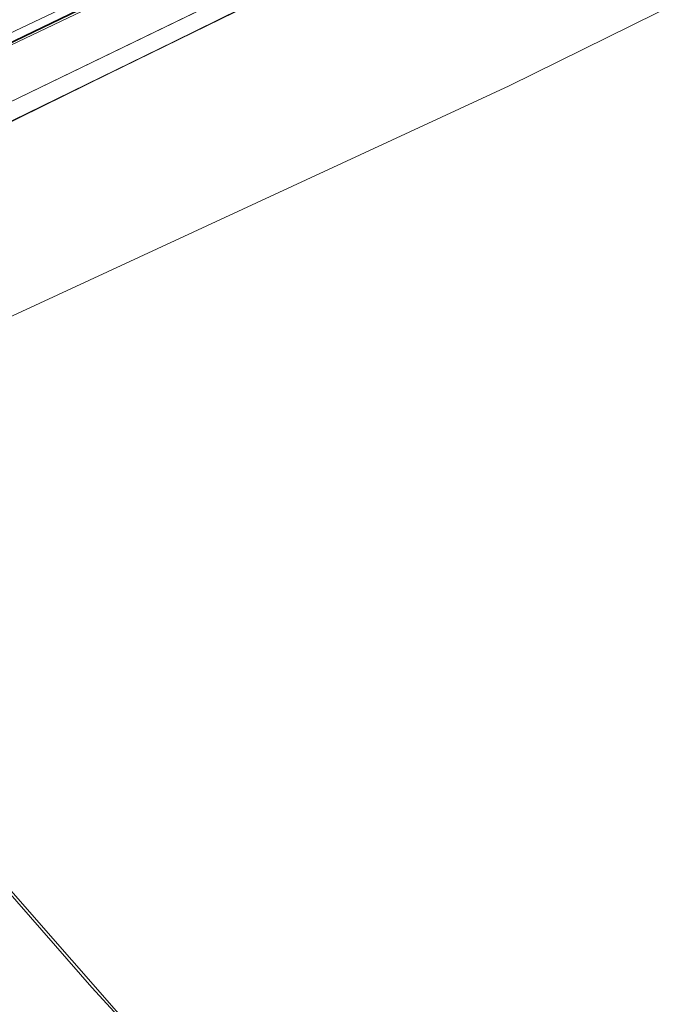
# Model space of a CAD drawing. Header units: metres. Extents: x 163628 to 167855, y 402678 to 405435.
# Tile 131 of 256: x 164522 to 164538, y 403406 to 403429. Entities that reach past the tile are written whole.
import ezdxf

# ---------------------------------------------------------------- set-up
doc = ezdxf.new("R2010")
doc.units = ezdxf.units.M
for name, color, linetype, lineweight in [('X-CA190022.004-UO-BGT_Ondergrond$0$GE_201_SHDHek_Lijn_GEM', 253, 'X-CA190022.004-UO-BGT_Ondergrond$0$Hekwerk', 9), ('X-CA190022.004-UO-BGT_Ondergrond$0$GE_322_WGDInrit_Vlak_GEM', 253, 'Continuous', 9), ('X-CA190022.004-UO-BGT_Ondergrond$0$GE_367_OWGBerm_groenvoorziening_grasenk_GEM', 253, 'Continuous', 9), ('X-CA190022.004-UO-BGT_Ondergrond$0$GE_401_OTDErf_Vlak_GEM', 253, 'Continuous', 9), ('X-CA190022.004-UO-DTM inmeting$0$B-WE-IE-TERREINAFSCHEIDING_KUNSTMATIG_RASTERHEKWERK-G', 246, 'X-CA190022.004-UO-DTM inmeting$0$IE-TERREINAFSCHEIDING-KUNSTMATIG-OPEN', 0), ('X-CA190022.004-UO-GZM_Werkgrens_v0.1$0$N-WE-KG-GRENS_SYSTEEMGRENS-G', 7, 'X-CA190022.004-UO-GZM_Werkgrens_v0.1$0$KG-OG', 35), ('X-CA190022.004-UO-KAD_Percelen$0$B-WE-KG-GRENS_PERCEEL-GV', 150, 'Continuous', 9)]:
    doc.layers.add(name, color=color, linetype=linetype, lineweight=lineweight)
for name, color, linetype, lineweight, transparency in [('X-CA190022.004-UO-KLIC$0$B-OI-KL-DATA_KPN_0000546663_VECT_19O042616-G', 42, 'X-CA190022.004-UO-KLIC$0$1-200 TELEFONIE-KPN', 0, 0.25), ('X-CA190022.004-UO-KLIC$0$B-WE-KL-ET_LS-G', 42, 'X-CA190022.004-UO-KLIC$0$1-200 LAAGSPANNING', 0, 0.25), ('X-CA190022.004-UO-KLIC$0$B-WE-KL-ET_LS_KABELBED-G', 42, 'X-CA190022.004-UO-KLIC$0$1-200 LAAGSPANNING', 0, 0.25), ('X-CA190022.004-UO-KLIC$0$B-WE-KL-ET_MS-G', 42, 'X-CA190022.004-UO-KLIC$0$1-200 MIDDENSPANNING', 0, 0.25)]:
    doc.layers.add(name, color=color, linetype=linetype, lineweight=lineweight, transparency=transparency)
doc.styles.add('X-CA190022.004-UO-KLIC$0$NLCS-ISO', font='NLCS-ISO.ttf')
doc.linetypes.add('X-CA190022.004-UO-BGT_Ondergrond$0$Hekwerk', pattern='A,5,-1.5,[2,dgnlstyle-Veghel.shx,S=0.007937,R=0,X=0,Y=0],-1.5', length=8)
doc.linetypes.add('X-CA190022.004-UO-DTM inmeting$0$IE-TERREINAFSCHEIDING-KUNSTMATIG-OPEN', pattern='A,7,-1.5,[67,NLCS.SHX,S=0.75,R=0,X=0,Y=0],-1.5', length=10)
doc.linetypes.add('X-CA190022.004-UO-GZM_Werkgrens_v0.1$0$KG-OG', pattern='A,5.5,-1.5,[2,NLCS.SHX,S=0.5,R=0,X=0,Y=0],-1.5', length=8.5)
doc.linetypes.add('X-CA190022.004-UO-KLIC$0$1-200 LAAGSPANNING', pattern='A,1.5,-0.6,["LS",X-CA190022.004-UO-KLIC$0$NLCS-ISO,S=0.24,R=0,X=-0.45,Y=-0.12],-0.05', length=2.15)
doc.linetypes.add('X-CA190022.004-UO-KLIC$0$1-200 MIDDENSPANNING', pattern='A,1.5,-0.6,["MS",X-CA190022.004-UO-KLIC$0$NLCS-ISO,S=0.24,R=0,X=-0.5,Y=-0.12],-0.05', length=2.15)
doc.linetypes.add('X-CA190022.004-UO-KLIC$0$1-200 TELEFONIE-KPN', pattern='A,1.5,-0.6,["KPN",X-CA190022.004-UO-KLIC$0$NLCS-ISO,S=0.24,R=0,X=-0.5,Y=-0.12],-0.3', length=2.4)

msp = doc.modelspace()

# ---------------------------------------------------------------- linework, layer by layer
at = {"layer": 'X-CA190022.004-UO-BGT_Ondergrond$0$GE_201_SHDHek_Lijn_GEM'}
msp.add_line((164510.811, 403421.473), (164529.221, 403430.464), dxfattribs=at)
at = {"layer": 'X-CA190022.004-UO-BGT_Ondergrond$0$GE_322_WGDInrit_Vlak_GEM', "flags": 128}
msp.add_lwpolyline([(164516.465, 403414.735), (164527.136, 403402.555)], dxfattribs=at)
at = {"layer": 'X-CA190022.004-UO-BGT_Ondergrond$0$GE_367_OWGBerm_groenvoorziening_grasenk_GEM', "flags": 128}
msp.add_lwpolyline([(164683.071, 403504.746), (164620.047, 403474.794), (164605.994, 403467.843), (164604.644, 403466.081), (164604.1, 403465.83), (164602.208, 403469.716), (164599.34, 403468.357), (164599.989, 403466.994), (164588.888, 403461.691), (164588.317, 403459.308), (164529.221, 403430.464), (164510.811, 403421.473), (164516.407, 403415.184), (164516.697, 403414.849), (164516.465, 403414.735), (164516.238, 403414.623), (164513.991, 403413.907), (164513.067, 403413.794), (164510.581, 403417.138), (164509.01, 403419.334)], dxfattribs=at)
at = {"layer": 'X-CA190022.004-UO-BGT_Ondergrond$0$GE_401_OTDErf_Vlak_GEM', "flags": 128}
msp.add_lwpolyline([(164527.136, 403402.555), (164516.465, 403414.735), (164516.697, 403414.849), (164516.407, 403415.184), (164510.811, 403421.473), (164529.221, 403430.464), (164588.317, 403459.308)], dxfattribs=at)
at = {"layer": 'X-CA190022.004-UO-DTM inmeting$0$B-WE-IE-TERREINAFSCHEIDING_KUNSTMATIG_RASTERHEKWERK-G'}
msp.add_line((164519.289, 403425.586, 9.123), (164528.623, 403430.183, 9.116), dxfattribs=at)
at = {"layer": 'X-CA190022.004-UO-GZM_Werkgrens_v0.1$0$N-WE-KG-GRENS_SYSTEEMGRENS-G', "ltscale": 0.2, "flags": 128}
msp.add_lwpolyline([(164202.447, 403276.261, -0.007014), (164204.684, 403278.194), (164207.732, 403280.631), (164216.351, 403287.471), (164219.004, 403289.434), (164219.375, 403289.729), (164237.184, 403303.185), (164244.587, 403308.605), (164248.73, 403311.638), (164253.977, 403315.367), (164261.175, 403320.48), (164269.682, 403326.324), (164277.478, 403331.538), (164300.139, 403346.153), (164322.964, 403359.926), (164334.073, 403366.292), (164351.665, 403375.797), (164373.742, 403387.55), (164399.95, 403400.464), (164429.28, 403414.743), (164430.124, 403415.141), (164430.948, 403415.506), (164431.777, 403415.846), (164432.615, 403416.161), (164433.462, 403416.453), (164434.316, 403416.72), (164435.176, 403416.962), (164436.043, 403417.179), (164436.306, 403417.259, -0.099821), (164451.982, 403417.179, 0.131087), (164471.53, 403420.948), (164482.533, 403426.243), (164490.693, 403418.8), (164492.586, 403419.707), (164495.404, 403416.53, -0.0101), (164498.074, 403413.536), (164499.385, 403412.005), (164502.276, 403408.653), (164509.274, 403412.948), (164511.768, 403416.461), (164509.186, 403420.201, -0.175036), (164509.321, 403422.135, -0.180129), (164510.517, 403423.431), (164518.825, 403427.315), (164545.03, 403439.927), (164571.695, 403452.754), (164577.955, 403456.064), (164591.472, 403464.142), (164595.446, 403466.159), (164599.431, 403468.182), (164600.854, 403468.863), (164605.94, 403471.242), (164622.016, 403477.758), (164627.273, 403479.889), (164631.947, 403481.905), (164633.267, 403482.539, 0.084778), (164642.609, 403485.38), (164759.332, 403541.386), (164770.974, 403544.815), (164773.272, 403545.397), (164787.887, 403542.29), (164789.899, 403542.38), (164793.252, 403543.048), (164800.24, 403546.814), (164803.671, 403549.366), (164804.774, 403550.36), (164806.983, 403547.387), (164807.907, 403546.199), (164811.87, 403549.281), (164810.953, 403550.46), (164809.512, 403552.406), (164808.343, 403553.575), (164810.024, 403555.089), (164807.827, 403558.012), (164809.834, 403559.516, 0.087199), (164816.707, 403566.833, -0.136189), (164825.151, 403574.239), (164897.952, 403609.34), (164931.093, 403625.32), (165054.784, 403684.96), (165123.155, 403717.926), (165148.566, 403730.033), (165175.654, 403740.478), (165188.146, 403744.824), (165187.632, 403748.092), (165185.258, 403754.932), (165180.038, 403753.689, 0.027846), (165177.051, 403752.466), (165119.698, 403725.141), (165051.309, 403692.167), (164927.618, 403632.527), (164894.477, 403616.547), (164821.676, 403581.445, 0.136189), (164810.016, 403571.218, -0.087199), (164805.039, 403565.919), (164803.02, 403564.408), (164799.415, 403569.204), (164798.615, 403568.604), (164797.815, 403568.006), (164797.216, 403568.806), (164793.371, 403565.926), (164793.97, 403565.126), (164792.376, 403563.932), (164795.885, 403559.064, -0.201548), (164780.097, 403554.057, 0.075656), (164771.169, 403553.982, -0.009755), (164764.075, 403552.536), (164754.286, 403547.799), (164747.474, 403544.606), (164708.34, 403525.583), (164686.218, 403515.365), (164675.148, 403509.865), (164663.524, 403504.258), (164644.327, 403495.071), (164639.493, 403492.723), (164638.201, 403492.127, -0.201818), (164621.846, 403491.8, 0.209498), (164598.58, 403490.973), (164556.157, 403470.566), (164536.299, 403461.008), (164516.318, 403451.408), (164508.232, 403447.512), (164500.187, 403443.642), (164497.203, 403443.008), (164495.09, 403442.274, 0.130794), (164492.913, 403444.811), (164488.435, 403447.885), (164494.899, 403449.835), (164490.315, 403452.233), (164484.484, 403450.597, -0.076427), (164479.748, 403454.723), (164478.799, 403455.857), (164474.918, 403452.962), (164457.343, 403473.566), (164451.257, 403468.374), (164465.519, 403451.653, -0.484297), (164464.817, 403448.113), (164461.416, 403446.394), (164463.893, 403441.77), (164464.916, 403439.614), (164433.017, 403424.683, 0.05166), (164425.3, 403421.703), (164396.431, 403407.648), (164370.094, 403394.67), (164347.884, 403382.848), (164330.182, 403373.283), (164318.908, 403366.822), (164295.903, 403352.941), (164273.086, 403338.225), (164265.193, 403332.947), (164256.594, 403327.039), (164249.344, 403321.888), (164244.05, 403318.127), (164239.86, 403315.06), (164232.409, 403309.604), (164214.476, 403296.054), (164201.289, 403285.589, 0.012131), (164197.414, 403282.357)], format="xyb", close=True, dxfattribs=at)
at = {"layer": 'X-CA190022.004-UO-KAD_Percelen$0$B-WE-KG-GRENS_PERCEEL-GV', "flags": 128}
for points in [[(164615.905, 403478.304), (164503.089, 403421.185), (164504.937, 403419.149), (164510.499, 403421.842), (164619.909, 403474.821), (164758.78, 403541.048), (164766.236, 403544.544), (164771.263, 403545.786), (164774.138, 403545.724), (164787.928, 403542.792), (164789.839, 403542.878), (164793.081, 403543.524), (164802.649, 403548.73), (164790.783, 403565.26), (164770.057, 403555.749), (164772.136, 403553.829), (164662.782, 403501.158)], [(164644.446, 403453.391), (164619.909, 403474.821), (164510.499, 403421.842), (164517.155, 403413.867), (164524.046, 403405.974), (164531.085, 403398.305)], [(164531.085, 403398.305), (164524.046, 403405.974), (164517.155, 403413.867), (164510.499, 403421.842), (164504.937, 403419.149), (164510.415, 403413.113), (164526.116, 403395.89), (164531.044, 403398.285)]]:
    msp.add_lwpolyline(points, close=True, dxfattribs=at)
at = {"layer": 'X-CA190022.004-UO-KLIC$0$B-OI-KL-DATA_KPN_0000546663_VECT_19O042616-G', "flags": 128}
msp.add_lwpolyline([(164511.833, 403417.5), (164534.167, 403427.833), (164559.833, 403440.5), (164568.833, 403445.167), (164584.167, 403452.167), (164588.833, 403453.833), (164592.5, 403455.833), (164593.833, 403456.833), (164595.833, 403457.167)], dxfattribs=at)
at = {"layer": 'X-CA190022.004-UO-KLIC$0$B-WE-KL-ET_LS-G'}
msp.add_lwpolyline([(164504.156, 403425.153), (164504.572, 403425.179), (164505.003, 403425.194), (164505.449, 403425.199), (164505.91, 403425.194), (164506.385, 403425.179), (164506.876, 403425.153), (164507.381, 403425.118), (164507.724, 403425.088), (164507.901, 403425.072), (164508.436, 403425.016), (164508.985, 403424.949), (164509.55, 403424.872), (164510.129, 403424.786), (164511.723, 403424.819), (164512.159, 403424.858), (164512.585, 403424.911), (164514.063, 403425.216), (164514.48, 403425.337), (164514.69, 403425.404), (164514.894, 403425.473), (164515.709, 403425.79), (164577.297, 403455.136)], dxfattribs=at)
at = {"layer": 'X-CA190022.004-UO-KLIC$0$B-WE-KL-ET_LS_KABELBED-G'}
msp.add_lwpolyline([(164504.156, 403425.153), (164504.572, 403425.179), (164505.003, 403425.194), (164505.449, 403425.199), (164505.91, 403425.194), (164506.385, 403425.179), (164506.876, 403425.153), (164507.381, 403425.118), (164507.724, 403425.088), (164507.901, 403425.072), (164508.436, 403425.016), (164508.985, 403424.949), (164509.55, 403424.872), (164510.129, 403424.786), (164511.723, 403424.819), (164512.159, 403424.858), (164512.585, 403424.911), (164514.063, 403425.216), (164514.48, 403425.337), (164514.69, 403425.404), (164514.894, 403425.473), (164515.709, 403425.79), (164577.297, 403455.136)], dxfattribs=at)
at = {"layer": 'X-CA190022.004-UO-KLIC$0$B-WE-KL-ET_MS-G', "linetype": 'X-CA190022.004-UO-KLIC$0$1-200 MIDDENSPANNING'}
for points in [[(164503.926, 403424.437), (164505.474, 403425.006), (164506.829, 403425.192), (164507.719, 403425.119), (164509.111, 403424.979), (164510.474, 403424.813), (164511.857, 403424.862), (164512.705, 403425.027), (164513.269, 403425.137), (164514.589, 403425.57), (164514.865, 403425.701), (164522.184, 403429.169), (164527.841, 403431.85), (164533.14, 403434.366), (164534.404, 403434.97), (164539.689, 403437.515)], [(164539.689, 403437.515), (164534.404, 403434.97), (164533.14, 403434.366), (164527.841, 403431.85), (164522.184, 403429.169), (164514.865, 403425.701), (164514.589, 403425.57), (164513.269, 403425.137), (164512.705, 403425.027), (164511.857, 403424.862), (164510.474, 403424.813), (164509.111, 403424.979), (164507.719, 403425.119), (164506.829, 403425.192), (164506.806, 403425.191), (164505.896, 403424.501), (164505.883, 403424.457), (164505.731, 403423.091), (164505.779, 403422.504)]]:
    msp.add_lwpolyline(points, dxfattribs=at)

doc.saveas('drawing.dxf')
